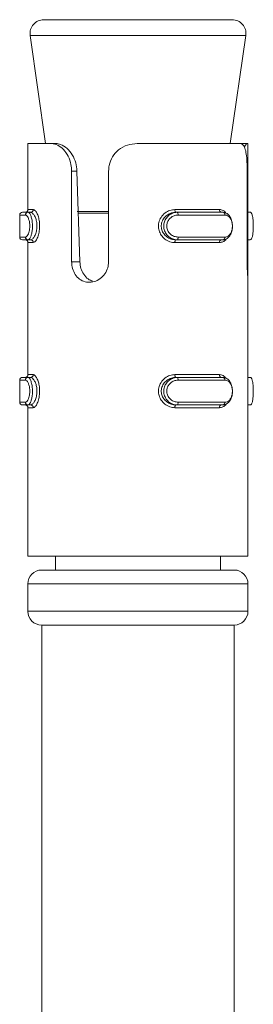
# Model space of a CAD drawing. Header units: millimetres. Extents: x -268 to 358, y -1428 to -19.
# Tile 21 of 34: x -69.52 to -61.02, y -55.17 to -19.39. Entities that reach past the tile are written whole.
import ezdxf

# ---------------------------------------------------------------- set-up
doc = ezdxf.new("R2010")
doc.units = ezdxf.units.MM

msp = doc.modelspace()

# ---------------------------------------------------------------- linework, layer by layer
at = {"color": 7, "linetype": 'Continuous', "lineweight": 15}
for p, q in [((-68.639, -19.385), (-61.792, -19.385)), ((-69.134, -19.956), (-68.573, -23.885)), ((-61.859, -23.885), (-61.297, -19.956)), ((-69.216, -23.885), (-69.216, -26.285)), ((-69.216, -23.885), (-68.378, -23.885)), ((-68.378, -23.885), (-68.2, -23.885)), ((-65.24, -23.885), (-61.513, -23.885)), ((-61.247, -23.885), (-61.513, -23.885)), ((-61.247, -23.885), (-61.216, -23.885)), ((-61.216, -38.885), (-61.216, -23.885)), ((-67.628, -28.179), (-67.628, -24.885)), ((-67.435, -24.885), (-67.328, -28.179)), ((-66.283, -24.885), (-66.283, -28.179)), ((-61.246, -28.179), (-61.246, -24.885)), ((-69.415, -26.385), (-69.212, -26.385)), ((-69.119, -26.385), (-69.212, -26.385)), ((-63.841, -26.385), (-63.789, -26.385)), ((-63.789, -26.385), (-62.125, -26.385)), ((-61.216, -26.385), (-61.133, -26.385)), ((-69.515, -26.485), (-69.515, -27.285)), ((-69.212, -27.385), (-69.415, -27.385)), ((-69.216, -27.485), (-69.216, -32.285)), ((-69.119, -27.385), (-69.212, -27.385)), ((-63.841, -27.385), (-63.789, -27.385)), ((-62.125, -27.385), (-63.789, -27.385)), ((-61.216, -27.385), (-61.133, -27.385)), ((-61.223, -38.885), (-61.223, -28.738)), ((-69.515, -32.485), (-69.515, -33.285)), ((-69.415, -32.385), (-69.212, -32.385)), ((-69.119, -32.385), (-69.212, -32.385)), ((-63.841, -32.385), (-63.789, -32.385)), ((-63.789, -32.385), (-62.125, -32.385)), ((-61.216, -32.385), (-61.133, -32.385)), ((-69.212, -33.385), (-69.415, -33.385)), ((-69.216, -33.485), (-69.216, -38.885)), ((-69.119, -33.385), (-69.212, -33.385)), ((-63.841, -33.385), (-63.789, -33.385)), ((-62.125, -33.385), (-63.789, -33.385)), ((-61.216, -33.385), (-61.133, -33.385)), ((-69.216, -38.885), (-61.223, -38.885)), ((-68.216, -38.885), (-68.216, -39.385)), ((-62.216, -39.385), (-62.216, -38.885)), ((-61.223, -38.885), (-61.216, -38.885)), ((-68.716, -39.385), (-61.716, -39.385)), ((-69.216, -39.885), (-69.216, -40.885)), ((-61.216, -40.885), (-61.216, -39.885)), ((-68.716, -41.385), (-68.716, -56.385)), ((-68.716, -41.385), (-61.716, -41.385)), ((-61.716, -56.385), (-61.716, -41.385))]:
    msp.add_line(p, q, dxfattribs=at)
at = {"color": 7, "linetype": 'Continuous', "lineweight": 0}
for p, q in [((-69.126, -19.956), (-69.134, -19.956)), ((-61.297, -19.956), (-69.126, -19.956)), ((-67.628, -24.885), (-67.435, -24.885)), ((-69.216, -26.285), (-69.024, -26.285)), ((-67.426, -26.35), (-66.283, -26.35)), ((-66.283, -26.421), (-67.406, -26.421)), ((-63.874, -26.285), (-62.251, -26.285)), ((-69.307, -26.485), (-69.515, -26.485)), ((-62.05, -26.485), (-63.757, -26.485)), ((-69.515, -27.285), (-69.307, -27.285)), ((-69.024, -27.485), (-69.216, -27.485)), ((-62.251, -27.485), (-63.874, -27.485)), ((-63.757, -27.285), (-62.05, -27.285)), ((-67.628, -28.179), (-67.328, -28.179)), ((-69.307, -32.485), (-69.515, -32.485)), ((-69.216, -32.285), (-69.024, -32.285)), ((-63.874, -32.285), (-62.251, -32.285)), ((-62.05, -32.485), (-63.757, -32.485)), ((-69.515, -33.285), (-69.307, -33.285)), ((-69.024, -33.485), (-69.216, -33.485)), ((-62.251, -33.485), (-63.874, -33.485)), ((-63.757, -33.285), (-62.05, -33.285)), ((-61.216, -39.885), (-69.216, -39.885)), ((-69.216, -40.885), (-61.216, -40.885))]:
    msp.add_line(p, q, dxfattribs=at)
at = {"color": 7, "linetype": 'Continuous', "lineweight": 0, "flags": 128}
for points in [[(-63.874, -26.285), (-63.874, -26.305), (-63.872, -26.323), (-63.869, -26.341), (-63.864, -26.356), (-63.859, -26.368), (-63.854, -26.377), (-63.847, -26.383), (-63.841, -26.385)], [(-63.789, -26.385), (-63.783, -26.387), (-63.776, -26.393), (-63.771, -26.402), (-63.766, -26.414), (-63.762, -26.43), (-63.759, -26.447), (-63.757, -26.466), (-63.757, -26.485)], [(-63.841, -27.385), (-63.847, -27.387), (-63.854, -27.393), (-63.859, -27.402), (-63.864, -27.414), (-63.869, -27.43), (-63.872, -27.447), (-63.874, -27.466), (-63.874, -27.485)], [(-63.757, -27.285), (-63.757, -27.305), (-63.759, -27.323), (-63.762, -27.341), (-63.766, -27.356), (-63.771, -27.368), (-63.776, -27.377), (-63.783, -27.383), (-63.789, -27.385)], [(-63.874, -32.285), (-63.874, -32.305), (-63.872, -32.323), (-63.869, -32.341), (-63.864, -32.356), (-63.859, -32.368), (-63.854, -32.377), (-63.847, -32.383), (-63.841, -32.385)], [(-63.789, -32.385), (-63.783, -32.387), (-63.776, -32.393), (-63.771, -32.402), (-63.766, -32.414), (-63.762, -32.43), (-63.759, -32.447), (-63.757, -32.466), (-63.757, -32.485)], [(-63.841, -33.385), (-63.847, -33.387), (-63.854, -33.393), (-63.859, -33.402), (-63.864, -33.414), (-63.869, -33.43), (-63.872, -33.447), (-63.874, -33.466), (-63.874, -33.485)], [(-63.757, -33.285), (-63.757, -33.305), (-63.759, -33.323), (-63.762, -33.341), (-63.766, -33.356), (-63.771, -33.368), (-63.776, -33.377), (-63.783, -33.383), (-63.789, -33.385)]]:
    msp.add_lwpolyline(points, dxfattribs=at)
at = {"color": 7, "linetype": 'Continuous', "lineweight": 15}
for centre, radius, start, end in [((-68.639, -19.885), 0.5, 90, 188.1301), ((-61.792, -19.885), 0.5, 351.8699, 90), ((-69.415, -26.485), 0.1, 90, 180), ((-69.316, -26.285), 0.1, 270, 0), ((-61.716, -26.421), 0.5, 171.8699, 175.9247), ((-69.415, -27.285), 0.1, 180, 270), ((-69.316, -27.485), 0.1, 0, 90), ((-69.415, -32.485), 0.1, 90, 180), ((-69.316, -32.285), 0.1, 270, 0), ((-69.415, -33.285), 0.1, 180, 270), ((-69.316, -33.485), 0.1, 0, 90), ((-68.716, -39.885), 0.5, 90, 180), ((-61.716, -39.885), 0.5, 0, 90), ((-68.716, -40.885), 0.5, 180, 270), ((-61.716, -40.885), 0.5, 270, 0)]:
    msp.add_arc(centre, radius, start, end, dxfattribs=at)
at = {"color": 7, "linetype": 'Continuous', "lineweight": 0}
for centre, radius, start, end in [((-69.209, -26.483), 0.0975, 91.5728, 181.4901), ((-69.121, -26.287), 0.0977, 271.4361, 1.3802), ((-62.162, -26.296), 0.09, 172.8144, 260.2792), ((-62.14, -26.474), 0.0903, 353.0396, 80.6865), ((-69.209, -27.288), 0.0975, 178.5013, 268.4358), ((-69.121, -27.483), 0.0977, 358.6217, 88.5577), ((-62.162, -27.474), 0.09, 99.7276, 187.1829), ((-62.14, -27.296), 0.0902, 279.3044, 6.9695), ((-69.209, -32.483), 0.0975, 91.5642, 181.4987), ((-69.121, -32.287), 0.0977, 271.4423, 1.3783), ((-62.162, -32.296), 0.09, 172.8171, 260.2724), ((-62.14, -32.474), 0.0902, 353.0305, 80.6956), ((-69.209, -33.288), 0.0975, 178.5099, 268.4272), ((-69.121, -33.483), 0.0977, 358.6198, 88.5639), ((-62.162, -33.474), 0.09, 99.7208, 187.1856), ((-62.14, -33.296), 0.0903, 279.3135, 6.9604)]:
    msp.add_arc(centre, radius, start, end, dxfattribs=at)
at = {"color": 7, "linetype": 'Continuous', "lineweight": 15}
for points, knots in [([(-67.628, -24.885), (-67.633, -24.806), (-67.644, -24.616), (-67.744, -24.337), (-67.917, -24.091), (-68.131, -23.931), (-68.289, -23.887), (-68.368, -23.885), (-68.378, -23.885)], [0, 0, 0, 0, 0.147078, 0.351354, 0.555299, 0.760036, 0.971376, 1, 1, 1, 1]), ([(-68.2, -23.885), (-68.144, -23.891), (-68.013, -23.905), (-67.792, -24.043), (-67.595, -24.286), (-67.466, -24.577), (-67.445, -24.784), (-67.435, -24.885)], [0, 0, 0, 0, 0.173195, 0.407727, 0.6159, 0.813566, 1, 1, 1, 1]), ([(-65.24, -23.885), (-65.362, -23.896), (-65.608, -23.917), (-65.929, -24.095), (-66.157, -24.359), (-66.268, -24.637), (-66.279, -24.816), (-66.283, -24.885)], [0, 0, 0, 0, 0.227114, 0.454907, 0.66725, 0.872122, 1, 1, 1, 1]), ([(-61.246, -24.885), (-61.248, -24.775), (-61.25, -24.554), (-61.274, -24.26), (-61.324, -24.037), (-61.403, -23.906), (-61.478, -23.892), (-61.513, -23.885)], [0, 0, 0, 0, 0.204181, 0.408373, 0.612325, 0.818129, 1, 1, 1, 1]), ([(-61.247, -23.885), (-61.266, -23.891), (-61.292, -23.899), (-61.334, -23.994), (-61.348, -24.024)], [0, 0, 0, 0, 0.679934, 1, 1, 1, 1]), ([(-63.841, -26.385), (-63.841, -26.385), (-63.894, -26.385), (-64.005, -26.403), (-64.163, -26.482), (-64.292, -26.612), (-64.366, -26.775), (-64.374, -26.943), (-64.325, -27.098), (-64.228, -27.231), (-64.089, -27.333), (-63.951, -27.378), (-63.867, -27.385), (-63.841, -27.385), (-63.841, -27.385)], [0, 0, 0, 0, 0.000038, 0.101129, 0.213605, 0.327136, 0.435875, 0.536193, 0.632076, 0.730792, 0.836858, 0.949308, 0.999962, 1, 1, 1, 1]), ([(-62.125, -26.385), (-62.125, -26.385), (-62.083, -26.385), (-62.002, -26.406), (-61.896, -26.495), (-61.819, -26.63), (-61.78, -26.794), (-61.779, -26.961), (-61.812, -27.115), (-61.875, -27.246), (-61.968, -27.343), (-62.057, -27.381), (-62.111, -27.385), (-62.125, -27.385), (-62.125, -27.385)], [0, 0, 0, 0, 0.00004, 0.112216, 0.22449, 0.3371, 0.445588, 0.547545, 0.646169, 0.746789, 0.852426, 0.963249, 0.99996, 1, 1, 1, 1]), ([(-61.133, -27.385), (-61.133, -27.385), (-61.119, -27.385), (-61.089, -27.364), (-61.055, -27.276), (-61.033, -27.14), (-61.023, -26.976), (-61.022, -26.809), (-61.031, -26.656), (-61.049, -26.525), (-61.078, -26.427), (-61.108, -26.39), (-61.128, -26.385), (-61.133, -26.385), (-61.133, -26.385)], [0, 0, 0, 0, 0.000039, 0.112219, 0.224488, 0.3371, 0.445584, 0.547542, 0.646166, 0.746786, 0.852424, 0.963252, 0.999961, 1, 1, 1, 1]), ([(-66.283, -28.179), (-66.287, -28.232), (-66.295, -28.368), (-66.379, -28.575), (-66.537, -28.768), (-66.746, -28.896), (-66.976, -28.943), (-67.198, -28.905), (-67.39, -28.788), (-67.535, -28.602), (-67.616, -28.388), (-67.625, -28.241), (-67.628, -28.179)], [0, 0, 0, 0, 0.0675425, 0.1728501, 0.2793819, 0.3873245, 0.4946858, 0.6004063, 0.7059576, 0.8130292, 0.9210392, 1, 1, 1, 1]), ([(-67.328, -28.179), (-67.319, -28.262), (-67.301, -28.427), (-67.194, -28.647), (-67.046, -28.816), (-66.917, -28.869), (-66.858, -28.893)], [0, 0, 0, 0, 0.2575418, 0.5152235, 0.7751625, 1, 1, 1, 1]), ([(-61.223, -28.738), (-61.224, -28.731), (-61.228, -28.667), (-61.238, -28.519), (-61.246, -28.325), (-61.246, -28.21), (-61.246, -28.179)], [0, 0, 0, 0, 0.05027, 0.452077, 0.854482, 1, 1, 1, 1]), ([(-63.841, -32.385), (-63.841, -32.385), (-63.894, -32.385), (-64.005, -32.403), (-64.163, -32.482), (-64.292, -32.612), (-64.366, -32.775), (-64.374, -32.943), (-64.325, -33.098), (-64.228, -33.231), (-64.089, -33.333), (-63.951, -33.378), (-63.867, -33.385), (-63.841, -33.385), (-63.841, -33.385)], [0, 0, 0, 0, 0.000038, 0.101129, 0.213605, 0.327132, 0.435872, 0.53619, 0.632077, 0.730789, 0.836858, 0.949308, 0.999962, 1, 1, 1, 1]), ([(-62.125, -32.385), (-62.125, -32.385), (-62.083, -32.385), (-62.002, -32.406), (-61.896, -32.494), (-61.819, -32.63), (-61.78, -32.794), (-61.779, -32.961), (-61.812, -33.115), (-61.875, -33.246), (-61.968, -33.343), (-62.057, -33.381), (-62.111, -33.385), (-62.125, -33.385), (-62.125, -33.385)], [0, 0, 0, 0, 0.00004, 0.112216, 0.224488, 0.337102, 0.445585, 0.547543, 0.646167, 0.746788, 0.852425, 0.963249, 0.99996, 1, 1, 1, 1]), ([(-61.133, -33.385), (-61.133, -33.385), (-61.119, -33.385), (-61.089, -33.364), (-61.055, -33.276), (-61.033, -33.14), (-61.023, -32.976), (-61.022, -32.809), (-61.031, -32.656), (-61.049, -32.525), (-61.078, -32.427), (-61.108, -32.39), (-61.128, -32.385), (-61.133, -32.385), (-61.133, -32.385)], [0, 0, 0, 0, 0.000039, 0.112219, 0.22449, 0.337099, 0.445587, 0.547545, 0.646168, 0.746788, 0.852426, 0.963252, 0.999961, 1, 1, 1, 1])]:
    msp.add_open_spline(points, degree=3, knots=knots, dxfattribs=at)
at = {"color": 7, "linetype": 'Continuous', "lineweight": 0}
for points, knots in [([(-69.212, -26.385), (-69.212, -26.385), (-69.198, -26.385), (-69.161, -26.406), (-69.112, -26.495), (-69.072, -26.63), (-69.05, -26.794), (-69.049, -26.961), (-69.068, -27.115), (-69.101, -27.246), (-69.147, -27.343), (-69.185, -27.381), (-69.207, -27.385), (-69.212, -27.385), (-69.212, -27.385)], [0, 0, 0, 0, 0.000039, 0.112215, 0.224488, 0.337097, 0.445586, 0.547544, 0.646168, 0.746789, 0.852427, 0.963252, 0.999961, 1, 1, 1, 1]), ([(-69.119, -27.385), (-69.119, -27.385), (-69.099, -27.385), (-69.057, -27.368), (-68.986, -27.288), (-68.925, -27.158), (-68.887, -26.995), (-68.883, -26.827), (-68.908, -26.672), (-68.956, -26.539), (-69.02, -26.437), (-69.078, -26.392), (-69.109, -26.385), (-69.119, -26.385), (-69.119, -26.385)], [0, 0, 0, 0, 0.000037, 0.101131, 0.213606, 0.327131, 0.435872, 0.53619, 0.632078, 0.73079, 0.836857, 0.94931, 0.999963, 1, 1, 1, 1]), ([(-69.024, -26.285), (-69.014, -26.287), (-68.982, -26.291), (-68.924, -26.349), (-68.859, -26.471), (-68.812, -26.631), (-68.787, -26.816), (-68.791, -27.017), (-68.828, -27.211), (-68.89, -27.367), (-68.961, -27.467), (-69.003, -27.479), (-69.024, -27.485)], [0, 0, 0, 0, 0.049967, 0.160719, 0.26597, 0.365259, 0.462972, 0.565668, 0.67602, 0.789422, 0.900468, 1, 1, 1, 1]), ([(-63.874, -27.485), (-63.904, -27.484), (-64, -27.479), (-64.157, -27.422), (-64.314, -27.299), (-64.422, -27.139), (-64.477, -26.954), (-64.467, -26.754), (-64.386, -26.559), (-64.241, -26.403), (-64.061, -26.303), (-63.934, -26.291), (-63.874, -26.285)], [0, 0, 0, 0, 0.049967, 0.160721, 0.265971, 0.365259, 0.462972, 0.565671, 0.676022, 0.789422, 0.900466, 1, 1, 1, 1]), ([(-63.789, -27.385), (-63.789, -27.385), (-63.843, -27.385), (-63.956, -27.364), (-64.106, -27.276), (-64.219, -27.14), (-64.278, -26.976), (-64.28, -26.809), (-64.23, -26.656), (-64.136, -26.525), (-64.003, -26.427), (-63.88, -26.39), (-63.807, -26.385), (-63.789, -26.385), (-63.789, -26.385)], [0, 0, 0, 0, 0.000036, 0.112217, 0.224485, 0.3371, 0.445584, 0.547543, 0.646168, 0.74679, 0.852427, 0.963251, 0.999964, 1, 1, 1, 1]), ([(-62.251, -26.285), (-62.23, -26.287), (-62.163, -26.292), (-62.08, -26.33), (-62.034, -26.393), (-62.021, -26.411)], [0, 0, 0, 0, 0.2431783, 0.7821959, 1, 1, 1, 1]), ([(-69.307, -27.285), (-69.302, -27.285), (-69.281, -27.282), (-69.243, -27.251), (-69.198, -27.174), (-69.165, -27.069), (-69.147, -26.946), (-69.147, -26.812), (-69.169, -26.68), (-69.209, -26.573), (-69.258, -26.499), (-69.291, -26.49), (-69.307, -26.485)], [0, 0, 0, 0, 0.037281, 0.149825, 0.256281, 0.356423, 0.453447, 0.553207, 0.659996, 0.77242, 0.885916, 1, 1, 1, 1]), ([(-63.757, -26.485), (-63.772, -26.486), (-63.833, -26.488), (-63.938, -26.519), (-64.051, -26.596), (-64.131, -26.701), (-64.174, -26.824), (-64.173, -26.958), (-64.121, -27.09), (-64.025, -27.197), (-63.898, -27.271), (-63.804, -27.28), (-63.757, -27.285)], [0, 0, 0, 0, 0.037281, 0.149827, 0.256282, 0.356426, 0.45345, 0.55321, 0.659993, 0.772417, 0.885914, 1, 1, 1, 1]), ([(-62.05, -27.285), (-62.04, -27.285), (-61.997, -27.282), (-61.927, -27.251), (-61.856, -27.174), (-61.807, -27.069), (-61.781, -26.946), (-61.782, -26.812), (-61.812, -26.68), (-61.872, -26.573), (-61.953, -26.499), (-62.018, -26.49), (-62.05, -26.485)], [0, 0, 0, 0, 0.037283, 0.149826, 0.256282, 0.356423, 0.453446, 0.553207, 0.659996, 0.772418, 0.885916, 1, 1, 1, 1]), ([(-62.007, -27.349), (-62.009, -27.353), (-62.039, -27.408), (-62.123, -27.464), (-62.21, -27.478), (-62.251, -27.485)], [0, 0, 0, 0, 0.033387, 0.543113, 1, 1, 1, 1]), ([(-69.307, -33.285), (-69.302, -33.285), (-69.281, -33.282), (-69.243, -33.251), (-69.198, -33.174), (-69.165, -33.069), (-69.147, -32.946), (-69.147, -32.812), (-69.169, -32.68), (-69.209, -32.573), (-69.258, -32.499), (-69.291, -32.49), (-69.307, -32.485)], [0, 0, 0, 0, 0.0372812, 0.1498257, 0.2562819, 0.3564247, 0.4534483, 0.5532093, 0.6599928, 0.772417, 0.8859165, 1, 1, 1, 1]), ([(-69.212, -32.385), (-69.212, -32.385), (-69.198, -32.385), (-69.161, -32.406), (-69.112, -32.494), (-69.072, -32.63), (-69.05, -32.794), (-69.049, -32.961), (-69.068, -33.115), (-69.101, -33.246), (-69.147, -33.343), (-69.185, -33.381), (-69.207, -33.385), (-69.212, -33.385), (-69.212, -33.385)], [0, 0, 0, 0, 0.000039, 0.112216, 0.224487, 0.337099, 0.445584, 0.547542, 0.646166, 0.746787, 0.852426, 0.963252, 0.999961, 1, 1, 1, 1]), ([(-69.119, -33.385), (-69.119, -33.385), (-69.099, -33.385), (-69.057, -33.368), (-68.986, -33.288), (-68.925, -33.158), (-68.887, -32.995), (-68.883, -32.827), (-68.908, -32.672), (-68.956, -32.539), (-69.02, -32.437), (-69.078, -32.392), (-69.109, -32.385), (-69.119, -32.385), (-69.119, -32.385)], [0, 0, 0, 0, 0.000037, 0.101131, 0.213606, 0.327135, 0.435875, 0.536193, 0.632077, 0.730793, 0.836857, 0.94931, 0.999963, 1, 1, 1, 1]), ([(-69.024, -32.285), (-69.014, -32.287), (-68.982, -32.291), (-68.924, -32.349), (-68.859, -32.471), (-68.812, -32.631), (-68.787, -32.816), (-68.791, -33.017), (-68.828, -33.211), (-68.89, -33.367), (-68.961, -33.467), (-69.003, -33.479), (-69.024, -33.485)], [0, 0, 0, 0, 0.049967, 0.16072, 0.265968, 0.365258, 0.462971, 0.565671, 0.676023, 0.789422, 0.900468, 1, 1, 1, 1]), ([(-63.874, -33.485), (-63.904, -33.484), (-64, -33.479), (-64.157, -33.422), (-64.314, -33.299), (-64.422, -33.139), (-64.477, -32.954), (-64.467, -32.754), (-64.386, -32.559), (-64.241, -32.403), (-64.061, -32.303), (-63.934, -32.291), (-63.874, -32.285)], [0, 0, 0, 0, 0.0499673, 0.1607199, 0.2659722, 0.3652598, 0.4629728, 0.5656682, 0.6760196, 0.7894223, 0.9004662, 1, 1, 1, 1]), ([(-63.789, -33.385), (-63.789, -33.385), (-63.843, -33.385), (-63.956, -33.364), (-64.106, -33.276), (-64.219, -33.14), (-64.278, -32.976), (-64.28, -32.809), (-64.23, -32.656), (-64.136, -32.525), (-64.003, -32.427), (-63.88, -32.39), (-63.807, -32.385), (-63.789, -32.385), (-63.789, -32.385)], [0, 0, 0, 0, 0.000036, 0.112217, 0.224487, 0.337098, 0.445586, 0.547545, 0.646169, 0.746791, 0.852429, 0.963251, 0.999964, 1, 1, 1, 1]), ([(-63.757, -32.485), (-63.772, -32.486), (-63.833, -32.488), (-63.938, -32.519), (-64.051, -32.596), (-64.131, -32.701), (-64.174, -32.824), (-64.173, -32.958), (-64.121, -33.09), (-64.025, -33.198), (-63.898, -33.271), (-63.804, -33.28), (-63.757, -33.285)], [0, 0, 0, 0, 0.03728, 0.149826, 0.256281, 0.356424, 0.453448, 0.553208, 0.659996, 0.77242, 0.885914, 1, 1, 1, 1]), ([(-62.251, -32.285), (-62.23, -32.287), (-62.163, -32.292), (-62.08, -32.33), (-62.034, -32.393), (-62.021, -32.411)], [0, 0, 0, 0, 0.24318, 0.782206, 1, 1, 1, 1]), ([(-62.05, -33.285), (-62.04, -33.285), (-61.997, -33.282), (-61.927, -33.251), (-61.856, -33.174), (-61.807, -33.069), (-61.781, -32.946), (-61.782, -32.812), (-61.812, -32.68), (-61.872, -32.573), (-61.953, -32.499), (-62.018, -32.49), (-62.05, -32.485)], [0, 0, 0, 0, 0.0372832, 0.1498263, 0.2562836, 0.356424, 0.4534483, 0.553209, 0.6599932, 0.7724154, 0.8859162, 1, 1, 1, 1]), ([(-62.007, -33.349), (-62.009, -33.353), (-62.039, -33.408), (-62.123, -33.464), (-62.21, -33.478), (-62.251, -33.485)], [0, 0, 0, 0, 0.033387, 0.543113, 1, 1, 1, 1])]:
    msp.add_open_spline(points, degree=3, knots=knots, dxfattribs=at)

doc.saveas('drawing.dxf')
